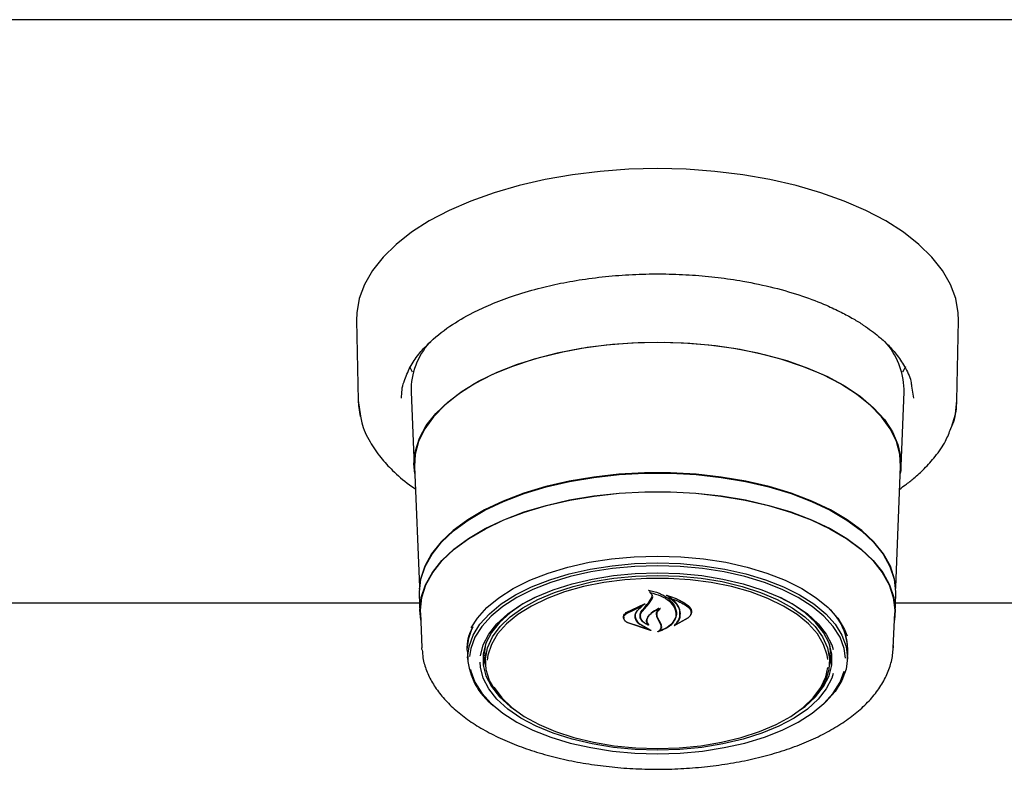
# Model space of a CAD drawing. Header units: inches. Extents: x 35 to 165, y 14 to 119.
# Tile 17 of 39: x 68.08 to 73.07, y 68.49 to 72.29. Entities that reach past the tile are written whole.
import ezdxf

# ---------------------------------------------------------------- set-up
doc = ezdxf.new("R2010")
doc.units = ezdxf.units.IN
doc.header["$LTSCALE"] = 12
doc.header["$MEASUREMENT"] = 0

msp = doc.modelspace()

# ---------------------------------------------------------------- linework, layer by layer
at = {"color": 7, "linetype": 'Continuous', "lineweight": 25}
for p, q in [((78.0628, 72.2921), (56.5628, 72.2921)), ((69.7867, 70.7663), (69.7949, 70.3614)), ((72.8308, 70.3614), (72.839, 70.7663)), ((72.4886, 70.6363), (72.486, 70.6341)), ((70.0708, 70.5045), (70.0564, 70.5313)), ((72.5693, 70.5313), (72.5552, 70.5051)), ((70.0631, 70.4057), (70.0784, 70.0274)), ((72.5473, 70.0274), (72.5626, 70.4057)), ((72.5626, 70.4057), (72.5628, 70.4183)), ((72.601, 70.4336), (72.6104, 70.3725)), ((69.7949, 70.3614), (69.8077, 70.2825)), ((70.0806, 70.027), (70.1052, 69.4148)), ((72.5204, 69.4148), (72.5451, 70.027)), ((71.2743, 69.3962), (71.2743, 69.3868)), ((70.1045, 69.3785), (70.1083, 69.285)), ((71.267, 69.3357), (71.2845, 69.3626)), ((71.2688, 69.3294), (71.2864, 69.355)), ((71.2845, 69.3626), (71.2863, 69.3721)), ((71.3702, 69.3678), (71.3702, 69.3601)), ((72.5174, 69.285), (72.5212, 69.3785)), ((70.1064, 69.3332), (64.5193, 69.3332)), ((71.1546, 69.2859), (71.2467, 69.3302)), ((71.1561, 69.2815), (71.234, 69.3191)), ((71.2352, 69.3181), (71.2074, 69.2935)), ((71.2478, 69.3291), (71.2344, 69.3193)), ((71.2355, 69.3185), (71.2355, 69.3237)), ((71.2366, 69.293), (71.2688, 69.3294)), ((71.4831, 69.2866), (71.4831, 69.2904)), ((78.0038, 69.3332), (72.5193, 69.3332)), ((70.1106, 69.2851), (70.1178, 69.1066)), ((71.142, 69.2621), (71.142, 69.2597)), ((71.1992, 69.2684), (71.1992, 69.2757)), ((71.226, 69.27), (71.226, 69.2677)), ((71.3185, 69.247), (71.3096, 69.2667)), ((71.3204, 69.2464), (71.3115, 69.265)), ((71.3302, 69.2238), (71.3185, 69.247)), ((71.3321, 69.2242), (71.3204, 69.2464)), ((71.4676, 69.2585), (71.3994, 69.2196)), ((71.466, 69.2571), (71.4062, 69.2237)), ((71.4065, 69.2794), (71.4065, 69.2824)), ((72.5079, 69.1066), (72.5151, 69.2851)), ((71.2777, 69.1955), (71.1626, 69.233)), ((71.2694, 69.1994), (71.1638, 69.233)), ((71.2261, 69.2248), (71.2704, 69.2004)), ((71.2275, 69.2258), (71.2787, 69.1965)), ((71.2618, 69.2261), (71.2618, 69.2262)), ((71.3321, 69.2147), (71.3321, 69.2259)), ((71.4047, 69.2243), (71.4047, 69.2241)), ((70.1183, 69.0977), (70.1178, 69.1066)), ((70.3475, 69.0996), (70.3477, 69.1094)), ((70.3487, 69.0883), (70.3485, 69.098)), ((70.3487, 69.0883), (70.3503, 69.0463)), ((70.4378, 69.0863), (70.4416, 69.127)), ((72.2754, 69.0463), (72.277, 69.0883)), ((72.5081, 69.1186), (72.5079, 69.1066)), ((70.438, 69.0775), (70.4378, 69.0863)), ((70.438, 69.0775), (70.44, 69.0291)), ((72.1857, 69.0291), (72.1877, 69.0775))]:
    msp.add_line(p, q, dxfattribs=at)
at = {"color": 7, "linetype": 'Continuous', "lineweight": 25, "flags": 128}
for points in [[(72.839, 70.7663), (72.8378, 70.8052), (72.8248, 70.8779), (72.7981, 70.9496), (72.7578, 71.0197), (72.7042, 71.0875), (72.638, 71.1525), (72.5597, 71.214), (72.47, 71.2715), (72.3697, 71.3245), (72.2597, 71.3724), (72.1411, 71.4149), (72.015, 71.4515), (71.8824, 71.4819), (71.7446, 71.5059), (71.6029, 71.5231), (71.4585, 71.5336), (71.3128, 71.537), (71.1671, 71.5336), (71.0228, 71.5231), (70.8811, 71.5059), (70.7433, 71.4819), (70.6107, 71.4515), (70.4846, 71.4149), (70.366, 71.3724), (70.256, 71.3245), (70.1557, 71.2715), (70.066, 71.214), (69.9877, 71.1525), (69.9215, 71.0875), (69.8679, 71.0197), (69.8276, 70.9496), (69.8009, 70.8779), (69.7879, 70.8052), (69.7867, 70.7663)], [(70.082, 69.9907), (70.0781, 70.0398), (70.0851, 70.1054), (70.106, 70.1703), (70.1406, 70.2337), (70.1885, 70.2949), (70.2491, 70.3532), (70.3217, 70.408), (70.4056, 70.4586), (70.4998, 70.5044), (70.6031, 70.545), (70.7146, 70.5799), (70.8328, 70.6086), (70.9564, 70.6309), (71.0841, 70.6465), (71.2143, 70.6552), (71.3457, 70.657), (71.4767, 70.6517), (71.6059, 70.6396), (71.7317, 70.6206), (71.8528, 70.595), (71.9678, 70.5632), (72.0753, 70.5254), (72.1742, 70.4821), (72.2634, 70.4339), (72.3418, 70.3811), (72.4085, 70.3245), (72.4628, 70.2646), (72.5041, 70.2023), (72.5319, 70.138), (72.5458, 70.0727), (72.5458, 70.007), (72.5437, 69.9907)], [(71.3128, 70.6557), (71.1818, 70.6522), (71.0523, 70.6417), (70.9257, 70.6245), (70.8035, 70.6006), (70.6871, 70.5703), (70.5778, 70.5341), (70.4768, 70.4922), (70.3853, 70.4452), (70.3043, 70.3936), (70.2347, 70.338), (70.1773, 70.279), (70.1328, 70.2173), (70.1017, 70.1536), (70.0842, 70.0886), (70.0806, 70.027)], [(72.5451, 70.027), (72.5415, 70.0886), (72.524, 70.1536), (72.4929, 70.2173), (72.4484, 70.279), (72.391, 70.338), (72.3214, 70.3936), (72.2404, 70.4452), (72.1489, 70.4922), (72.0479, 70.5341), (71.9386, 70.5703), (71.8221, 70.6006), (71.7, 70.6245), (71.5734, 70.6417), (71.4439, 70.6522), (71.3128, 70.6557)], [(69.7949, 70.3614), (69.7963, 70.3357), (69.8052, 70.2806)], [(72.8035, 70.2256), (72.8231, 70.2925), (72.8308, 70.3614)], [(72.5212, 69.3785), (72.5214, 69.3907), (72.5143, 69.456), (72.4932, 69.5206), (72.4581, 69.5837), (72.4097, 69.6444), (72.3484, 69.7022), (72.275, 69.7564), (72.1903, 69.8063), (72.0953, 69.8513), (71.9911, 69.8909), (71.879, 69.9246), (71.7602, 69.9521), (71.6362, 69.973), (71.5084, 69.987), (71.3783, 69.9941), (71.2474, 69.9941), (71.1173, 69.987), (70.9895, 69.973), (70.8655, 69.9521), (70.7467, 69.9246), (70.6346, 69.8909), (70.5304, 69.8513), (70.4354, 69.8063), (70.3507, 69.7564), (70.2773, 69.7022), (70.216, 69.6444), (70.1675, 69.5837), (70.1325, 69.5206), (70.1114, 69.456), (70.1043, 69.3907), (70.1045, 69.3785)], [(70.1068, 69.4043), (70.1136, 69.4551), (70.1347, 69.5195), (70.1696, 69.5825), (70.218, 69.6431), (70.2792, 69.7008), (70.3525, 69.7549), (70.437, 69.8047), (70.5319, 69.8496), (70.6359, 69.8891), (70.7478, 69.9228), (70.8663, 69.9502), (70.9901, 69.9711), (71.1177, 69.9851), (71.2475, 69.9922), (71.3782, 69.9922), (71.508, 69.9851), (71.6356, 69.9711), (71.7594, 69.9502), (71.8779, 69.9228), (71.9898, 69.8891), (72.0938, 69.8496), (72.1887, 69.8047), (72.2732, 69.7549), (72.3465, 69.7008), (72.4077, 69.6431), (72.456, 69.5825), (72.491, 69.5195), (72.5121, 69.4551), (72.5187, 69.4079)], [(70.1121, 69.2479), (70.1081, 69.2972), (70.1151, 69.3623), (70.1362, 69.4267), (70.1711, 69.4895), (70.2194, 69.5501), (70.2805, 69.6077), (70.3537, 69.6617), (70.4382, 69.7114), (70.5329, 69.7563), (70.6367, 69.7958), (70.7485, 69.8294), (70.8669, 69.8568), (70.9905, 69.8776), (71.1179, 69.8916), (71.2476, 69.8987), (71.3781, 69.8987), (71.5078, 69.8916), (71.6352, 69.8776), (71.7588, 69.8568), (71.8772, 69.8294), (71.989, 69.7958), (72.0928, 69.7563), (72.1875, 69.7114), (72.272, 69.6617), (72.3452, 69.6077), (72.4063, 69.5501), (72.4546, 69.4895), (72.4895, 69.4267), (72.5106, 69.3623), (72.5176, 69.2972), (72.5136, 69.2479)], [(70.1106, 69.2851), (70.1103, 69.2972), (70.1174, 69.3622), (70.1385, 69.4264), (70.1733, 69.4892), (70.2215, 69.5496), (70.2825, 69.6072), (70.3555, 69.661), (70.4398, 69.7107), (70.5344, 69.7554), (70.638, 69.7948), (70.7496, 69.8284), (70.8678, 69.8557), (70.9911, 69.8765), (71.1183, 69.8905), (71.2477, 69.8975), (71.378, 69.8975), (71.5074, 69.8905), (71.6346, 69.8765), (71.7579, 69.8557), (71.8761, 69.8284), (71.9877, 69.7948), (72.0913, 69.7554), (72.1859, 69.7107), (72.2702, 69.661), (72.3432, 69.6072), (72.4042, 69.5496), (72.4524, 69.4892), (72.4872, 69.4264), (72.5083, 69.3622), (72.5153, 69.2972), (72.5151, 69.2851)], [(70.3501, 69.056), (70.3572, 69.1141), (70.3781, 69.1712), (70.4127, 69.2267), (70.4604, 69.2797), (70.5206, 69.3295), (70.5923, 69.3752), (70.6745, 69.4163), (70.766, 69.4522), (70.8655, 69.4823), (70.9715, 69.5061), (71.0825, 69.5234), (71.1968, 69.5339), (71.3128, 69.5374), (71.4289, 69.5339), (71.5432, 69.5234), (71.6542, 69.5061), (71.7602, 69.4823), (71.8597, 69.4522), (71.9512, 69.4163), (72.0334, 69.3752), (72.1051, 69.3295), (72.1653, 69.2797), (72.213, 69.2267), (72.2476, 69.1712), (72.2685, 69.1141), (72.2755, 69.056), (72.2685, 68.998), (72.2476, 68.9409), (72.213, 68.8854), (72.1653, 68.8324), (72.1456, 68.8146)], [(70.3684, 69.2086), (70.3995, 69.2571), (70.4479, 69.3108), (70.5089, 69.3613), (70.5817, 69.4077), (70.6651, 69.4495), (70.7579, 69.4858), (70.8589, 69.5163), (70.9664, 69.5406), (71.0791, 69.5581), (71.1951, 69.5687), (71.3128, 69.5723), (71.4306, 69.5687), (71.5466, 69.5581), (71.6592, 69.5406), (71.7668, 69.5163), (71.8678, 69.4858), (71.9606, 69.4495), (72.044, 69.4077), (72.1168, 69.3613), (72.1778, 69.3108), (72.2262, 69.2571), (72.2613, 69.2007), (72.2749, 69.1686)], [(71.3128, 69.5229), (71.198, 69.5194), (71.0848, 69.5091), (70.9749, 69.492), (70.8699, 69.4683), (70.7714, 69.4386), (70.6808, 69.4031), (70.5994, 69.3624), (70.5284, 69.3171), (70.4689, 69.2678), (70.4217, 69.2154), (70.3874, 69.1604), (70.3667, 69.1038), (70.3603, 69.0624)], [(70.4151, 69.0659), (70.4151, 69.0659), (70.4292, 69.122), (70.4573, 69.1767), (70.4989, 69.2292), (70.5533, 69.2787), (70.6197, 69.3244), (70.6971, 69.3656), (70.7841, 69.4016), (70.8795, 69.4318), (70.9817, 69.4559), (71.0891, 69.4733), (71.2001, 69.4839), (71.3128, 69.4875)], [(72.2658, 69.0543), (72.259, 69.1038), (72.2383, 69.1604), (72.204, 69.2154), (72.1568, 69.2678), (72.0973, 69.3171), (72.0263, 69.3624), (71.9449, 69.4031), (71.8543, 69.4386), (71.7558, 69.4683), (71.6508, 69.492), (71.5409, 69.5091), (71.4277, 69.5194), (71.3128, 69.5229)], [(71.3128, 69.4875), (71.4256, 69.4839), (71.5366, 69.4733), (71.644, 69.4559), (71.7462, 69.4318), (71.8416, 69.4016), (71.9286, 69.3656), (72.006, 69.3244), (72.0724, 69.2787), (72.1268, 69.2292), (72.1684, 69.1767), (72.1965, 69.122), (72.204, 69.099)], [(70.5494, 68.8262), (70.5388, 68.836), (70.4935, 68.8872), (70.4617, 68.9408), (70.4438, 68.996), (70.4402, 69.0519), (70.451, 69.1076), (70.4759, 69.1621), (70.5145, 69.2146), (70.5663, 69.2642), (70.6303, 69.3101), (70.7055, 69.3515), (70.7907, 69.3878), (70.8844, 69.4183), (70.9852, 69.4426), (71.0914, 69.4602), (71.2012, 69.4709), (71.3128, 69.4745)], [(72.1758, 69.0479), (72.1727, 69.0697), (72.155, 69.1244), (72.1235, 69.1774), (72.0787, 69.228), (72.0213, 69.2754), (71.9523, 69.3186), (71.8728, 69.3571), (71.7841, 69.3902), (71.6877, 69.4174), (71.585, 69.4382), (71.478, 69.4522), (71.3682, 69.4593), (71.2575, 69.4593), (71.1477, 69.4522), (71.0406, 69.4382), (70.938, 69.4174), (70.8416, 69.3902), (70.7529, 69.3571), (70.6734, 69.3186), (70.6044, 69.2754), (70.547, 69.228), (70.5022, 69.1774), (70.4707, 69.1244), (70.453, 69.0697), (70.4496, 69.0447)], [(71.3128, 69.4745), (71.4245, 69.4709), (71.5343, 69.4602), (71.6405, 69.4426), (71.7413, 69.4183), (71.835, 69.3878), (71.9202, 69.3515), (71.9954, 69.3101), (72.0594, 69.2642), (72.1112, 69.2146), (72.1498, 69.1621), (72.1747, 69.1076), (72.1854, 69.0519), (72.1819, 68.996), (72.164, 68.9408), (72.1322, 68.8872), (72.0869, 68.836), (72.0763, 68.8262)], [(70.6901, 69.3623), (70.6305, 69.3297), (70.5651, 69.2847), (70.5115, 69.2359), (70.4706, 69.1842), (70.4429, 69.1304), (70.429, 69.0752), (70.429, 69.0196), (70.4429, 68.9644), (70.4706, 68.9106), (70.5115, 68.8589), (70.5651, 68.8101), (70.5941, 68.7887)], [(72.0316, 68.7887), (72.0606, 68.8101), (72.1142, 68.8589), (72.1551, 68.9106), (72.1828, 68.9644), (72.1967, 69.0196), (72.1967, 69.0752), (72.1828, 69.1304), (72.1551, 69.1842), (72.1142, 69.2359), (72.0606, 69.2847), (71.9952, 69.3297), (71.9356, 69.3623)], [(70.3485, 69.098), (70.3555, 69.1561), (70.3734, 69.2069)], [(72.1841, 69.127), (72.1878, 69.0863), (72.1877, 69.0775)], [(70.4291, 69.0767), (70.4358, 69.0327), (70.441, 69.015)], [(72.1847, 69.015), (72.1899, 69.0327), (72.1966, 69.0767)], [(70.3647, 68.9977), (70.3667, 68.9889), (70.3874, 68.9323), (70.4217, 68.8774), (70.4689, 68.8249), (70.5284, 68.7756), (70.5994, 68.7303), (70.6808, 68.6896), (70.7714, 68.6542), (70.8699, 68.6244), (70.9749, 68.6008), (71.0848, 68.5836), (71.198, 68.5733), (71.3128, 68.5698), (71.4277, 68.5733), (71.5409, 68.5836), (71.6508, 68.6008), (71.7558, 68.6244), (71.8543, 68.6542), (71.9449, 68.6896), (72.0263, 68.7303), (72.0973, 68.7756), (72.1568, 68.8249), (72.204, 68.8774), (72.2383, 68.9323), (72.259, 68.9887)], [(72.204, 68.9763), (72.1965, 68.9534), (72.1684, 68.8987), (72.1268, 68.8462), (72.0724, 68.7967), (72.006, 68.751), (71.9286, 68.7098), (71.8416, 68.6738), (71.7462, 68.6436), (71.644, 68.6195), (71.5366, 68.6021), (71.4256, 68.5915), (71.3128, 68.5879), (71.2001, 68.5915), (71.0891, 68.6021), (70.9817, 68.6195), (70.8795, 68.6436), (70.7841, 68.6738), (70.6971, 68.7098), (70.6197, 68.751), (70.5533, 68.7967), (70.4989, 68.8462), (70.4573, 68.8987), (70.4292, 68.9534), (70.4151, 69.0095), (70.4133, 69.0349)], [(71.3128, 68.5963), (71.4233, 68.5999), (71.532, 68.6105), (71.637, 68.6279), (71.7367, 68.6519), (71.8295, 68.6821), (71.9138, 68.718), (71.9882, 68.759), (72.0515, 68.8044), (72.1027, 68.8534), (72.141, 68.9054), (72.1656, 68.9593), (72.1756, 69.0067)], [(70.4827, 68.9088), (70.4847, 68.9054), (70.5229, 68.8534), (70.5741, 68.8044), (70.6375, 68.759), (70.7119, 68.718), (70.7962, 68.6821), (70.889, 68.6519), (70.9887, 68.6279), (71.0937, 68.6105), (71.2024, 68.5999), (71.3128, 68.5963)]]:
    msp.add_lwpolyline(points, dxfattribs=at)
at = {"color": 7, "linetype": 'Continuous', "lineweight": 25}
for centre, radius, start, end in [((70.4377, 70.4082), 0.3746, 138.5418, 180.3801), ((72.1829, 70.4058), 0.3802, 1.8781, 41.9873), ((68.4698, 71.6495), 3.6302, 319.6121, 320.4034), ((71.9825, 69.09), 0.2946, 359.6602, 46.9), ((72.0062, 69.0976), 0.2715, 354.1103, 39.3387), ((70.6814, 69.0785), 0.332, 183.8865, 232.6751)]:
    msp.add_arc(centre, radius, start, end, dxfattribs=at)
for points, knots in [([(70.0284, 70.4578), (70.0373, 70.4822), (70.054, 70.5283), (70.0976, 70.5923), (70.1612, 70.6629), (70.2508, 70.7354), (70.362, 70.8007), (70.47, 70.8509), (70.5798, 70.8926), (70.6989, 70.9282), (70.8233, 70.9568), (70.9485, 70.9785), (71.0818, 70.9941), (71.2188, 71.0026), (71.3552, 71.0039), (71.4892, 70.9983), (71.6197, 70.986), (71.7588, 70.9656), (71.9033, 70.9349), (72.0453, 70.8932), (72.1578, 70.8501), (72.2424, 70.8104), (72.3042, 70.7768), (72.3551, 70.7452), (72.3977, 70.7152), (72.4384, 70.6831), (72.4814, 70.644), (72.5272, 70.5935), (72.5687, 70.5308), (72.5957, 70.476), (72.5999, 70.4421), (72.601, 70.4336)], [0, 0, 0, 0, 0.04237, 0.079883, 0.111886, 0.167881, 0.216266, 0.248876, 0.285468, 0.326042, 0.359095, 0.394389, 0.431301, 0.467878, 0.503976, 0.539591, 0.574723, 0.609371, 0.654798, 0.699325, 0.740282, 0.767551, 0.791857, 0.813203, 0.832556, 0.85076, 0.875177, 0.905781, 0.942548, 0.985461, 1, 1, 1, 1]), ([(70.0153, 70.3726), (70.0158, 70.4005), (70.0162, 70.4289), (70.0282, 70.4574), (70.0284, 70.4578)], [0, 0, 0, 0, 0.9855148, 1, 1, 1, 1]), ([(72.7999, 70.2193), (72.8046, 70.2296), (72.8258, 70.276), (72.8286, 70.324), (72.8308, 70.3614)], [0, 0, 0, 0, 0.222204, 1, 1, 1, 1]), ([(69.8077, 70.2825), (69.8092, 70.2711), (69.8151, 70.2261), (69.8508, 70.1549), (69.9047, 70.0743), (69.9721, 70.0021), (70.0309, 69.9493), (70.0749, 69.9201), (70.0851, 69.9133)], [0, 0, 0, 0, 0.083425, 0.326632, 0.538254, 0.718944, 0.93445, 1, 1, 1, 1]), ([(72.5405, 69.9123), (72.5503, 69.9191), (72.5756, 69.9367), (72.6177, 69.9707), (72.67, 70.0183), (72.7253, 70.0808), (72.7732, 70.1491), (72.7917, 70.1978), (72.7999, 70.2193)], [0, 0, 0, 0, 0.076649, 0.198282, 0.360641, 0.563843, 0.807999, 1, 1, 1, 1]), ([(71.2667, 69.3987), (71.2666, 69.3987), (71.2664, 69.3988), (71.2663, 69.3991), (71.2663, 69.3993), (71.2663, 69.3995), (71.2665, 69.3997), (71.2668, 69.3998), (71.2671, 69.3999), (71.2674, 69.3999), (71.2675, 69.3999), (71.2675, 69.3999)], [0, 0, 0, 0, 0.122958, 0.245848, 0.370364, 0.495902, 0.620786, 0.743612, 0.86394, 0.982468, 1, 1, 1, 1]), ([(71.2743, 69.3938), (71.2742, 69.3939), (71.2724, 69.3959), (71.2695, 69.3973), (71.2667, 69.3987)], [0, 0, 0, 0, 0.049887, 1, 1, 1, 1]), ([(71.2675, 69.3999), (71.2858, 69.3953), (71.3242, 69.3856), (71.3705, 69.3572), (71.3931, 69.3311), (71.4004, 69.3163), (71.4013, 69.3144)], [0, 0, 0, 0, 0.296384, 0.623257, 0.953009, 1, 1, 1, 1]), ([(71.2756, 69.3874), (71.2755, 69.3874), (71.2753, 69.3874), (71.275, 69.3874), (71.2747, 69.3873), (71.2744, 69.3871), (71.2743, 69.3869), (71.2743, 69.3867), (71.2744, 69.3865), (71.2745, 69.3864), (71.2746, 69.3863)], [0, 0, 0, 0, 0.125682, 0.251371, 0.377027, 0.503505, 0.631368, 0.760594, 0.890567, 1, 1, 1, 1]), ([(71.2864, 69.355), (71.2875, 69.3585), (71.2898, 69.3656), (71.2857, 69.3764), (71.2793, 69.3831), (71.275, 69.3861), (71.2746, 69.3863)], [0, 0, 0, 0, 0.3220306, 0.6441899, 0.9666157, 1, 1, 1, 1]), ([(71.2756, 69.3874), (71.2939, 69.3824), (71.3316, 69.3722), (71.3761, 69.3444), (71.3917, 69.3209), (71.3993, 69.3094)], [0, 0, 0, 0, 0.321882, 0.666054, 1, 1, 1, 1]), ([(71.3582, 69.3724), (71.3581, 69.3725), (71.358, 69.3726), (71.3578, 69.3728), (71.3578, 69.373), (71.3579, 69.3732), (71.3581, 69.3734), (71.3584, 69.3736), (71.3587, 69.3736), (71.359, 69.3736), (71.3592, 69.3736), (71.3592, 69.3736)], [0, 0, 0, 0, 0.1174, 0.234738, 0.353577, 0.473635, 0.593524, 0.711905, 0.828134, 0.942556, 1, 1, 1, 1]), ([(71.4256, 69.2639), (71.4266, 69.277), (71.4286, 69.3032), (71.4051, 69.3409), (71.377, 69.3626), (71.3596, 69.3717), (71.3582, 69.3724)], [0, 0, 0, 0, 0.324347, 0.648697, 0.972588, 1, 1, 1, 1]), ([(71.3592, 69.3736), (71.3853, 69.3648), (71.4262, 69.351), (71.4566, 69.3295), (71.4676, 69.3217)], [0, 0, 0, 0, 0.6359906, 1, 1, 1, 1]), ([(71.3717, 69.3607), (71.3716, 69.3607), (71.3714, 69.3608), (71.371, 69.3608), (71.3707, 69.3607), (71.3705, 69.3605), (71.3703, 69.3604), (71.3702, 69.3601), (71.3703, 69.3599), (71.3704, 69.3598), (71.3705, 69.3597), (71.3706, 69.3597)], [0, 0, 0, 0, 0.116355, 0.232718, 0.349012, 0.465942, 0.584001, 0.703207, 0.823076, 0.942819, 1, 1, 1, 1]), ([(71.4276, 69.2616), (71.4285, 69.2741), (71.4305, 69.2991), (71.4087, 69.3339), (71.3827, 69.3515), (71.3706, 69.3597)], [0, 0, 0, 0, 0.348804, 0.697654, 1, 1, 1, 1]), ([(71.3717, 69.3607), (71.397, 69.3516), (71.4322, 69.339), (71.4586, 69.3207), (71.466, 69.3155)], [0, 0, 0, 0, 0.718758, 1, 1, 1, 1]), ([(71.2074, 69.2935), (71.2031, 69.2865), (71.1977, 69.2776), (71.1973, 69.2682), (71.1972, 69.2661)], [0, 0, 0, 0, 0.775744, 1, 1, 1, 1]), ([(71.2092, 69.2967), (71.205, 69.2895), (71.1997, 69.2803), (71.1993, 69.2706), (71.1992, 69.2684)], [0, 0, 0, 0, 0.779129, 1, 1, 1, 1]), ([(71.2651, 69.222), (71.258, 69.2256), (71.2428, 69.2331), (71.2281, 69.2497), (71.2223, 69.269), (71.226, 69.2854), (71.2326, 69.2943), (71.2348, 69.2973)], [0, 0, 0, 0, 0.199029, 0.425617, 0.654006, 0.8841, 1, 1, 1, 1]), ([(71.2602, 69.2257), (71.2537, 69.2293), (71.2399, 69.237), (71.2277, 69.2531), (71.2245, 69.2712), (71.2297, 69.2848), (71.2354, 69.2916), (71.2366, 69.293)], [0, 0, 0, 0, 0.211272, 0.452056, 0.6939, 0.936584, 1, 1, 1, 1]), ([(71.2352, 69.3181), (71.2353, 69.3182), (71.2354, 69.3183), (71.2355, 69.3185), (71.2355, 69.3187), (71.2353, 69.3189), (71.2351, 69.319), (71.2348, 69.3191), (71.2344, 69.3192), (71.2342, 69.3191), (71.234, 69.3191), (71.234, 69.3191)], [0, 0, 0, 0, 0.118329, 0.236631, 0.355578, 0.474929, 0.59401, 0.712266, 0.829512, 0.946013, 1, 1, 1, 1]), ([(71.2467, 69.3302), (71.2468, 69.3302), (71.247, 69.3303), (71.2474, 69.3303), (71.2477, 69.3302), (71.2479, 69.3301), (71.2481, 69.3299), (71.2482, 69.3297), (71.2482, 69.3294), (71.248, 69.3292), (71.2479, 69.3292), (71.2478, 69.3291)], [0, 0, 0, 0, 0.113231, 0.226474, 0.339585, 0.453555, 0.569121, 0.686353, 0.8046, 0.922734, 1, 1, 1, 1]), ([(71.3255, 69.3067), (71.3116, 69.3003), (71.2866, 69.2887), (71.2711, 69.2724), (71.2642, 69.2652)], [0, 0, 0, 0, 0.554435, 1, 1, 1, 1]), ([(71.3178, 69.306), (71.3045, 69.2986), (71.2837, 69.287), (71.2707, 69.272), (71.266, 69.2666)], [0, 0, 0, 0, 0.641489, 1, 1, 1, 1]), ([(71.3096, 69.2667), (71.3085, 69.2727), (71.3063, 69.2847), (71.3128, 69.2978), (71.3184, 69.3042), (71.3193, 69.3052)], [0, 0, 0, 0, 0.456278, 0.912535, 1, 1, 1, 1]), ([(71.3115, 69.265), (71.3105, 69.2705), (71.3083, 69.2816), (71.3156, 69.2958), (71.3238, 69.3032), (71.3268, 69.3059)], [0, 0, 0, 0, 0.387704, 0.775509, 1, 1, 1, 1]), ([(71.3193, 69.3052), (71.3193, 69.3052), (71.3194, 69.3054), (71.3194, 69.3056), (71.3193, 69.3058), (71.3191, 69.306), (71.3188, 69.3061), (71.3185, 69.3062), (71.3181, 69.3061), (71.3179, 69.3061), (71.3178, 69.306)], [0, 0, 0, 0, 0.125277, 0.25053, 0.376217, 0.501413, 0.625215, 0.747359, 0.868327, 1, 1, 1, 1]), ([(71.3255, 69.3067), (71.3256, 69.3068), (71.3258, 69.3068), (71.3261, 69.3068), (71.3265, 69.3068), (71.3268, 69.3067), (71.327, 69.3065), (71.3271, 69.3063), (71.327, 69.3061), (71.3269, 69.3059), (71.3269, 69.3059), (71.3268, 69.3059)], [0, 0, 0, 0, 0.119189, 0.238395, 0.35727, 0.476272, 0.595953, 0.716576, 0.837999, 0.959726, 1, 1, 1, 1]), ([(71.3993, 69.3094), (71.4033, 69.2975), (71.4087, 69.2814), (71.4049, 69.2654), (71.4039, 69.2612)], [0, 0, 0, 0, 0.736127, 1, 1, 1, 1]), ([(71.4013, 69.3144), (71.4053, 69.3017), (71.4108, 69.2845), (71.4069, 69.2674), (71.4058, 69.263)], [0, 0, 0, 0, 0.73988, 1, 1, 1, 1]), ([(71.466, 69.3155), (71.4708, 69.3112), (71.4804, 69.3025), (71.4844, 69.2867), (71.4805, 69.2707), (71.4709, 69.2616), (71.466, 69.2571)], [0, 0, 0, 0, 0.2492557, 0.498559, 0.7489554, 1, 1, 1, 1]), ([(71.4676, 69.3217), (71.4725, 69.317), (71.4824, 69.3076), (71.4864, 69.2905), (71.4824, 69.2732), (71.4725, 69.2634), (71.4676, 69.2585)], [0, 0, 0, 0, 0.249695, 0.499307, 0.750821, 1, 1, 1, 1]), ([(71.1626, 69.233), (71.1578, 69.2359), (71.1482, 69.2418), (71.1406, 69.2536), (71.1392, 69.2659), (71.1441, 69.2773), (71.1513, 69.2832), (71.1546, 69.2859)], [0, 0, 0, 0, 0.206317, 0.412583, 0.61997, 0.827569, 1, 1, 1, 1]), ([(71.1638, 69.233), (71.1592, 69.2356), (71.15, 69.241), (71.1426, 69.2517), (71.1413, 69.2631), (71.1459, 69.2736), (71.1529, 69.279), (71.1561, 69.2815)], [0, 0, 0, 0, 0.205659, 0.411397, 0.617777, 0.824282, 1, 1, 1, 1]), ([(71.1972, 69.2661), (71.1983, 69.2596), (71.2005, 69.2465), (71.2135, 69.2328), (71.2236, 69.2264), (71.2261, 69.2248)], [0, 0, 0, 0, 0.427058, 0.854256, 1, 1, 1, 1]), ([(71.1992, 69.2684), (71.2003, 69.2617), (71.2024, 69.2482), (71.2153, 69.234), (71.2251, 69.2274), (71.2275, 69.2258)], [0, 0, 0, 0, 0.4290952, 0.8582588, 1, 1, 1, 1]), ([(71.2642, 69.2652), (71.261, 69.26), (71.2546, 69.2498), (71.2561, 69.2361), (71.2604, 69.2286), (71.2617, 69.2263)], [0, 0, 0, 0, 0.407828, 0.815767, 1, 1, 1, 1]), ([(71.266, 69.2666), (71.2629, 69.2614), (71.2567, 69.2508), (71.2582, 69.2352), (71.2641, 69.2265), (71.2665, 69.2228)], [0, 0, 0, 0, 0.368991, 0.737957, 1, 1, 1, 1]), ([(71.4058, 69.263), (71.4008, 69.2517), (71.3907, 69.2291), (71.357, 69.2034), (71.3284, 69.1931), (71.3159, 69.1886)], [0, 0, 0, 0, 0.359986, 0.720088, 1, 1, 1, 1]), ([(71.4039, 69.2612), (71.3989, 69.2506), (71.389, 69.2294), (71.3579, 69.2069), (71.3334, 69.1975), (71.3242, 69.194)], [0, 0, 0, 0, 0.384901, 0.76993, 1, 1, 1, 1]), ([(71.3981, 69.2204), (71.4067, 69.2296), (71.4194, 69.2432), (71.4241, 69.2587), (71.4256, 69.2639)], [0, 0, 0, 0, 0.670266, 1, 1, 1, 1]), ([(71.4048, 69.2245), (71.4127, 69.2336), (71.4229, 69.2454), (71.4267, 69.2585), (71.4276, 69.2616)], [0, 0, 0, 0, 0.76638, 1, 1, 1, 1]), ([(70.3476, 69.1003), (70.3479, 69.1091), (70.3489, 69.1356), (70.3573, 69.1743), (70.3726, 69.2037), (70.3789, 69.2157)], [0, 0, 0, 0, 0.2293176, 0.6855297, 1, 1, 1, 1]), ([(71.2602, 69.2257), (71.2603, 69.2256), (71.2604, 69.2256), (71.2608, 69.2255), (71.2611, 69.2256), (71.2614, 69.2257), (71.2616, 69.2258), (71.2618, 69.226), (71.2618, 69.2262), (71.2617, 69.2263), (71.2617, 69.2263)], [0, 0, 0, 0, 0.128671, 0.257359, 0.385695, 0.513899, 0.642393, 0.771469, 0.901171, 1, 1, 1, 1]), ([(71.2665, 69.2228), (71.2666, 69.2227), (71.2667, 69.2226), (71.2666, 69.2224), (71.2665, 69.2222), (71.2663, 69.2221), (71.266, 69.222), (71.2656, 69.2219), (71.2653, 69.222), (71.2652, 69.222), (71.2651, 69.222)], [0, 0, 0, 0, 0.130327, 0.260648, 0.391015, 0.52077, 0.649482, 0.777186, 0.904362, 1, 1, 1, 1]), ([(71.2787, 69.1965), (71.2787, 69.1965), (71.2789, 69.1964), (71.279, 69.1962), (71.279, 69.196), (71.2789, 69.1958), (71.2787, 69.1956), (71.2784, 69.1955), (71.2781, 69.1954), (71.2779, 69.1955), (71.2777, 69.1955)], [0, 0, 0, 0, 0.125303, 0.250585, 0.376363, 0.502348, 0.627958, 0.752778, 0.876747, 1, 1, 1, 1]), ([(71.3159, 69.1886), (71.3157, 69.1886), (71.3155, 69.1886), (71.3152, 69.1886), (71.3149, 69.1887), (71.3146, 69.1888), (71.3145, 69.189), (71.3144, 69.1892), (71.3145, 69.1894), (71.3146, 69.1895), (71.3147, 69.1896), (71.3147, 69.1896)], [0, 0, 0, 0, 0.11853, 0.237069, 0.355476, 0.47419, 0.593593, 0.71377, 0.83447, 0.955209, 1, 1, 1, 1]), ([(71.3147, 69.1896), (71.3175, 69.1915), (71.3247, 69.1963), (71.3314, 69.2061), (71.3329, 69.2161), (71.3308, 69.2219), (71.3302, 69.2238)], [0, 0, 0, 0, 0.2059984, 0.5246527, 0.8451005, 1, 1, 1, 1]), ([(71.3229, 69.1949), (71.3256, 69.1974), (71.3317, 69.2033), (71.3353, 69.2137), (71.3331, 69.2209), (71.3321, 69.2242)], [0, 0, 0, 0, 0.292797, 0.676008, 1, 1, 1, 1]), ([(71.3994, 69.2196), (71.3993, 69.2196), (71.3991, 69.2195), (71.3988, 69.2195), (71.3985, 69.2195), (71.3982, 69.2197), (71.398, 69.2198), (71.3979, 69.22), (71.3979, 69.2202), (71.398, 69.2204), (71.3981, 69.2204)], [0, 0, 0, 0, 0.122784, 0.245592, 0.367887, 0.490065, 0.612785, 0.736474, 0.861145, 1, 1, 1, 1]), ([(71.4048, 69.2245), (71.4048, 69.2244), (71.4047, 69.2243), (71.4047, 69.2241), (71.4048, 69.2239), (71.405, 69.2237), (71.4053, 69.2236), (71.4056, 69.2236), (71.4059, 69.2236), (71.4061, 69.2236), (71.4062, 69.2237)], [0, 0, 0, 0, 0.12555, 0.251096, 0.376667, 0.501883, 0.626495, 0.750523, 0.874242, 1, 1, 1, 1]), ([(70.1198, 69.0963), (70.1207, 69.0829), (70.1228, 69.0475), (70.1402, 68.9914), (70.17, 68.9288), (70.2121, 68.8684), (70.2656, 68.8105), (70.3305, 68.7558), (70.406, 68.7051), (70.4911, 68.6588), (70.5847, 68.6175), (70.6857, 68.5816), (70.793, 68.5513), (70.9056, 68.527), (71.0223, 68.5087), (71.1419, 68.4966), (71.2631, 68.4908), (71.3849, 68.4914), (71.5059, 68.4983), (71.625, 68.5115), (71.7409, 68.5309), (71.8525, 68.5564), (71.9586, 68.5876), (72.0583, 68.6245), (72.1504, 68.6667), (72.2342, 68.714), (72.3085, 68.766), (72.3726, 68.8226), (72.4253, 68.8831), (72.4659, 68.9468), (72.4933, 69.0127), (72.506, 69.0683), (72.5073, 69.1015), (72.5077, 69.1122)], [0, 0, 0, 0, 0.019261, 0.050507, 0.082057, 0.114209, 0.147027, 0.180369, 0.214012, 0.247764, 0.281491, 0.315152, 0.348741, 0.382266, 0.415738, 0.449172, 0.482582, 0.515983, 0.549388, 0.582806, 0.616253, 0.649743, 0.683292, 0.716918, 0.750634, 0.784451, 0.818362, 0.852315, 0.886154, 0.919652, 0.952543, 0.984685, 1, 1, 1, 1])]:
    msp.add_open_spline(points, degree=3, knots=knots, dxfattribs=at)

doc.saveas('drawing.dxf')
